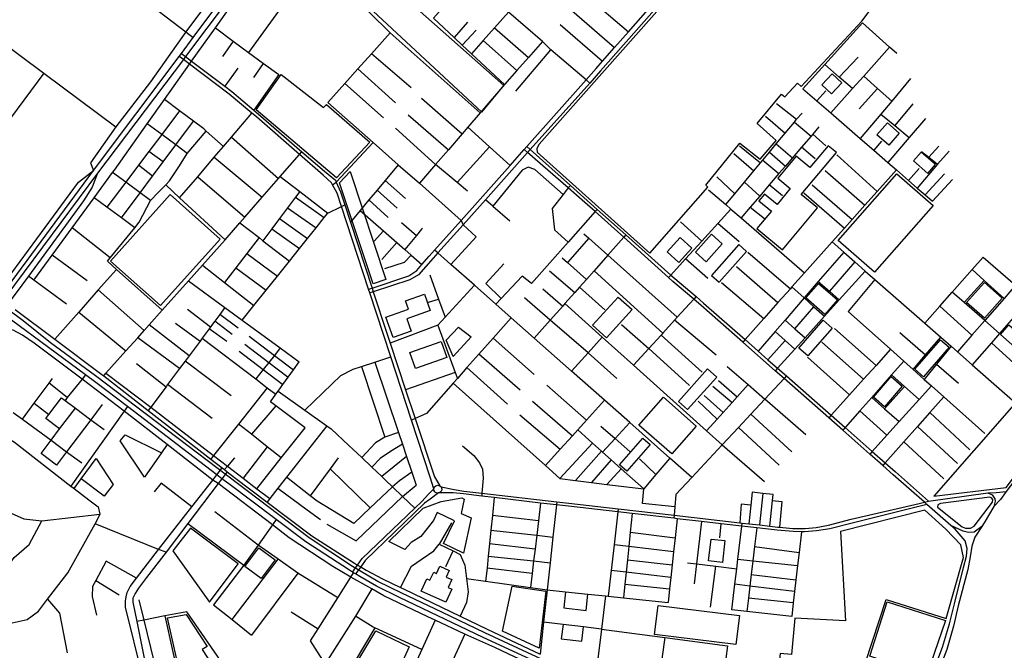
# Model space of a CAD drawing. Header units: millimetres. Extents: x 664923 to 767831, y 3118803 to 3207600.
# Tile 218 of 256: x 708230 to 710297, y 3176325 to 3177648. Entities that reach past the tile are written whole.
import ezdxf

# ---------------------------------------------------------------- set-up
doc = ezdxf.new("R2010")
doc.units = ezdxf.units.MM
for name, color, linetype in [('parks', 8, 'Continuous'), ('railways', 4, 'Continuous'), ('roads_2', 2, 'Continuous'), ('roads_3', 3, 'Continuous')]:
    doc.layers.add(name, color=color, linetype=linetype)

msp = doc.modelspace()

# ---------------------------------------------------------------- linework, layer by layer
at = {"layer": 'parks'}
for points in [[(709320.63, 3177387.25), (709315.86, 3177378), (709316.67, 3177369.85), (709552.82, 3177158.31), (709674.55, 3177296.84), (709670.52, 3177301.01), (709741.9, 3177389.26), (709784.56, 3177355.7), (709817.71, 3177394.55), (709777.96, 3177430.45), (709829.11, 3177491.53), (709836.1, 3177486.42), (709862.54, 3177514.69), (709870.23, 3177507.97), (709997.89, 3177644.96), (710032.44, 3177691.6), (709905.16, 3177915.61), (709730.48, 3177836.34), (709708.79, 3177823.23), (709693.29, 3177808.1), (709320.63, 3177387.25)], [(708855.64, 3177850.27), (708809.66, 3177849.89), (708786.8, 3177817.5), (708882.68, 3177749.68), (709200.15, 3177454.38), (709246.05, 3177509.85), (709009.83, 3177719.53), (708855.64, 3177850.27)], [(708779.08, 3177533.01), (708867.85, 3177463.74), (708873.93, 3177470.26), (708965.07, 3177390.84), (708895.29, 3177316.28), (708726.82, 3177458.76), (708779.08, 3177533.01)], [(709913.63, 3177511.41), (709935.17, 3177534.28), (709955.59, 3177515.25), (709934.05, 3177492.38), (709913.63, 3177511.41)], [(710051.38, 3177431.74), (710076.23, 3177409.93), (710054.03, 3177384.92), (710029.18, 3177406.73), (710051.38, 3177431.74)], [(709777.53, 3177210.05), (709831.01, 3177165.59), (709904.72, 3177253.33), (709870.62, 3177281.67), (709944.32, 3177369.43), (709927.03, 3177383.79), (709888.53, 3177337.94), (709859.81, 3177361.82), (709821.18, 3177315.81), (709847.58, 3177293.87), (709819.74, 3177260.72), (709793.72, 3177282.34), (709781.78, 3177268.14), (709808.01, 3177246.34), (709777.53, 3177210.05)], [(710105.87, 3177351.98), (710136.31, 3177325.65), (710152.42, 3177344.08), (710121.97, 3177370.41), (710105.87, 3177351.98)], [(708924.15, 3177329.76), (708999, 3177103.18), (708971.92, 3177094.25), (708901.35, 3177306.03), (708924.15, 3177329.76)], [(709948.16, 3177184.96), (710071.1, 3177324.7), (710147.26, 3177258.4), (710024.33, 3177118.65), (709948.16, 3177184.96)], [(708526.01, 3177048.57), (708420.98, 3177141.88), (708545.9, 3177281.03), (708650.93, 3177187.73), (708526.01, 3177048.57)], [(709588.96, 3177160.99), (709616.52, 3177191), (709641.18, 3177168.59), (709613.63, 3177138.58), (709588.96, 3177160.99)], [(709648.48, 3177160.22), (709682.27, 3177198.06), (709704.85, 3177178.1), (709671.06, 3177140.27), (709648.48, 3177160.22)], [(709682.31, 3177111.68), (709698.26, 3177097.63), (709755.66, 3177162.17), (709739.7, 3177176.22), (709682.31, 3177111.68)], [(709907.11, 3177094.99), (709946.66, 3177060.45), (709919.71, 3177029.9), (709880.15, 3177064.43), (709907.11, 3177094.99)], [(710217.63, 3177055.1), (710255.02, 3177097.05), (710292.26, 3177064.2), (710254.87, 3177022.25), (710217.63, 3177055.1)], [(708998.44, 3177023.89), (709046.5, 3177040.99), (709040.28, 3177058.27), (709079.8, 3177072.33), (709092.1, 3177038.13), (709042.67, 3177020.53), (709051.94, 3176994.77), (709013.79, 3176981.19), (708998.44, 3177023.89)], [(709486.47, 3177066.22), (709515.56, 3177039.93), (709461.7, 3176980.96), (709432.62, 3177007.23), (709486.47, 3177066.22)], [(709916.58, 3177017.81), (709935.66, 3177001.26), (709884.37, 3176942.75), (709865.31, 3176959.28), (709916.58, 3177017.81)], [(709151.1, 3177003.45), (709177.74, 3176983.13), (709139.86, 3176941.51), (709125.63, 3176975.59), (709151.1, 3177003.45)], [(710306.5, 3177007.85), (710385.92, 3176938.18), (710367.83, 3176917.76), (710288.41, 3176987.44), (710306.5, 3177007.85)], [(710108.95, 3176914.79), (710162.59, 3176976.86), (710180.95, 3176961.16), (710127.31, 3176899.09), (710108.95, 3176914.79)], [(709049.41, 3176950.17), (709115.19, 3176972.88), (709126.92, 3176939.25), (709061.14, 3176916.53), (709049.41, 3176950.17)], [(709673.84, 3176915.72), (709612.61, 3176847.31), (709631.96, 3176830.17), (709693.19, 3176898.57), (709673.84, 3176915.72)], [(710021.86, 3176855.99), (710059.05, 3176899.32), (710082.68, 3176879.26), (710045.49, 3176835.92), (710021.86, 3176855.99)], [(709581.2, 3176856.03), (709650.36, 3176795.75), (709599.08, 3176737.52), (709529.91, 3176797.82), (709581.2, 3176856.03)], [(710148.56, 3176648.83), (710300.41, 3176666.61), (710385.47, 3176779.31), (710316.66, 3176840.19), (710148.56, 3176648.83)], [(709489.25, 3176714.69), (709538.24, 3176770.63), (709553.71, 3176757.21), (709504.72, 3176701.28), (709489.25, 3176714.69)], [(709004.7, 3176553.46), (709077.13, 3176623.85), (709114.62, 3176637.63), (709158.03, 3176645.3), (709163.45, 3176642.06), (709157.06, 3176612.63), (709177.98, 3176603.45), (709161.69, 3176528.95), (709120, 3176549.31), (709142.83, 3176596.59), (709106.79, 3176614.16), (709098.81, 3176597.8), (709072.17, 3176564.01), (709052.07, 3176551.65), (709038.28, 3176536.74), (709004.7, 3176553.46)], [(710156.79, 3176625.82), (710208.24, 3176584.34), (710215.6, 3176581.71), (710225.94, 3176581.9), (710233.44, 3176585.55), (710272.13, 3176635.94), (710272.29, 3176640.95), (710270.22, 3176644.17), (710266.64, 3176646.37), (710162.71, 3176632.95), (710156.95, 3176630.84), (710156.79, 3176625.82)], [(709802.48, 3176118.16), (709932.55, 3176077.99), (710048.92, 3176431.64), (710174.63, 3176391.81), (710211.27, 3176520.16), (710205.17, 3176546.81), (710173.76, 3176579.43), (710130.16, 3176619.34), (709953.02, 3176574.88), (709963.12, 3176387.45), (709857.38, 3176393.07), (709850.04, 3176316.29), (709826.08, 3176318.41), (709802.48, 3176118.16)], [(708628.83, 3176426.01), (708688.89, 3176506.54), (708588.92, 3176581.89), (708552.06, 3176534.1), (708628.83, 3176426.01)], [(708703.18, 3176500.95), (708732.23, 3176540.37), (708766.38, 3176515.48), (708737.32, 3176476.05), (708703.18, 3176500.95)], [(709681.26, 3176558.8), (709710.39, 3176555.61), (709705.32, 3176509.88), (709676.19, 3176513.07), (709681.26, 3176558.8)], [(709072.75, 3176449.64), (709084.49, 3176475.28), (709091.4, 3176472.16), (709099.32, 3176489.48), (709105.4, 3176486.73), (709112.3, 3176501.83), (709131.94, 3176492.94), (709125.58, 3176479.04), (709137.11, 3176473.82), (709129.46, 3176457.09), (709137.21, 3176453.57), (709124.67, 3176426.14), (709072.75, 3176449.64)], [(709243.31, 3176365.77), (709264.12, 3176459.63), (709334.34, 3176449.69), (709320.77, 3176329.66), (709243.31, 3176365.77)], [(709570.34, 3176419.18), (709740.8, 3176398.62), (709733.38, 3176337.73), (709562.91, 3176358.29), (709570.34, 3176419.18)], [(710134.46, 3176273.62), (710014.65, 3176312.92), (710051.05, 3176427.19), (710173.5, 3176387.69), (710134.46, 3176273.62)], [(708570.28, 3176259.16), (708540.21, 3176393.69), (708579.74, 3176400.75), (708623.87, 3176333.42), (708613.54, 3176327.27), (708646.36, 3176276.69), (708570.28, 3176259.16)], [(708938.07, 3176300.06), (708977.5, 3176365.99), (709047.9, 3176332.81), (709017.01, 3176264.93), (708938.07, 3176300.06)]]:
    msp.add_lwpolyline(points, close=True, dxfattribs=at)
at = {"layer": 'railways'}
for points in [[(708237.72, 3177016.47), (707982.13, 3177205.69), (707743.69, 3177389.28), (707679.85, 3177438.45), (707592.39, 3177504.56), (706711.25, 3178170.75), (706624.22, 3178236.74), (706607.12, 3178249.71), (705943.01, 3178753.27), (705885.21, 3178799.63), (705811.05, 3178870.74), (705743.44, 3178949.5), (705715.13, 3178981.46), (705690.45, 3179003.91), (705645.74, 3179038.45), (705337.15, 3179267.6)], [(708389.37, 3176901.07), (708295.2, 3176970.42), (708237.72, 3177016.47)], [(710385.2, 3176261.38), (710290.82, 3176205.58), (710202.18, 3176152.14), (710150.64, 3176120.27), (710093.69, 3176093.11), (710056.77, 3176081.81), (710015.27, 3176072.81), (709984.94, 3176069.68), (709936.14, 3176067.79), (709902.2, 3176069.79), (709867.81, 3176075.36), (709819.12, 3176088.57), (709771.82, 3176104.38), (709718.81, 3176123.9), (709665.73, 3176147.12), (709592.23, 3176182.76), (709206.28, 3176362.24), (709116.28, 3176405.17), (709032.45, 3176445.15), (708982.2, 3176469.66), (708928.67, 3176501), (708838.17, 3176560.97), (708389.37, 3176901.07)]]:
    msp.add_lwpolyline(points, dxfattribs=at)
at = {"layer": 'roads_2'}
for points in [[(708194.75, 3177074), (708385.24, 3177332.06), (708565.37, 3177571.08), (708569.73, 3177576.96), (708594.64, 3177610.49), (708704.84, 3177758.88), (708756.86, 3177832.6), (708809.25, 3177922.64), (708811.75, 3177927.74), (708855.85, 3178017.51), (708870.61, 3178047.56), (708906.78, 3178157.56), (708908.86, 3178163.87), (708923.32, 3178218.18), (708944.73, 3178298.52), (708969.22, 3178432.97), (708987.19, 3178531.7), (708994.83, 3178573.65), (709007.18, 3178644.27), (709009.32, 3178656.47), (709011.75, 3178670.37), (709014.01, 3178683.32), (709020.13, 3178718.31), (709062.56, 3178974.81)], [(709047.68, 3178812.51), (709031.43, 3178717.66), (709027.28, 3178693.35), (709025.19, 3178681.18), (709022.97, 3178668.24), (709005.87, 3178568.41), (708958.41, 3178298.09), (708924.61, 3178162.12), (708921.68, 3178153.88), (708882.96, 3178045.05), (708867.51, 3178008.18), (708821.2, 3177916.53), (708764.52, 3177824.57), (708714.52, 3177752.93), (708578.39, 3177570.47), (708573.98, 3177564.57), (708393.3, 3177325.79), (708201.51, 3177067.39)], [(709871.32, 3177907.19), (709840.48, 3177892), (709724.45, 3177838.91), (709708.17, 3177830.44), (709689.41, 3177814.08), (709671.71, 3177793.44), (709654.96, 3177773.9), (709556.81, 3177662.5), (709449.59, 3177540.81), (709426.57, 3177515.06), (709301.97, 3177375.78), (709296.36, 3177369.49), (709207.74, 3177270.44), (709160.91, 3177218.08), (709107.93, 3177158.86), (709098.13, 3177147.91), (709067.32, 3177112.68), (709049.42, 3177102.1), (708972.32, 3177077.51), (708964.88, 3177075.14)], [(708962.41, 3177082.66), (708969.82, 3177085.12), (709047.16, 3177110.85), (709064, 3177122.03), (709074.54, 3177134.33), (709089.44, 3177151.72), (709101.14, 3177164.86), (709156.88, 3177226.57), (709259.4, 3177342.4), (709289.03, 3177375.88), (709294.72, 3177382.28), (709418.91, 3177521.76), (709440.27, 3177545.75), (709453.49, 3177560.77), (709478.78, 3177589.52), (709507.93, 3177622.65), (709549.06, 3177669.39)], [(708569.73, 3177576.96), (708578.39, 3177570.47), (708591.25, 3177560.82), (708660.81, 3177508.68), (708675.43, 3177497.71), (708721.44, 3177458.32), (708731.61, 3177449.6), (708822.6, 3177371.2), (708869.98, 3177330.36), (708892.77, 3177311.32), (708894.53, 3177307.33), (708903.45, 3177287.2), (708912.55, 3177259.5), (708924.39, 3177223.46), (708969.82, 3177085.12), (708972.32, 3177077.51), (709000.99, 3176990.2), (709007.89, 3176969.35), (709040.23, 3176871.64), (709060.2, 3176811.34), (709100.59, 3176689.31), (709111.98, 3176670.39)], [(709099.66, 3176664.26), (709091.94, 3176688.36), (709052.65, 3176807.91), (709008.92, 3176940.95), (708993.55, 3176987.72), (708964.88, 3177075.14), (708962.41, 3177082.66), (708905.53, 3177256.1), (708896.41, 3177283.93), (708886.61, 3177301.98), (708884.6, 3177305.68), (708867.04, 3177322.25), (708817.52, 3177365.38), (708727.08, 3177444.14), (708717.65, 3177452.03), (708669.93, 3177492.03), (708586.93, 3177554.78), (708573.98, 3177564.57), (708565.37, 3177571.08)], [(710091.49, 3176132.89), (710167.13, 3176331.87), (710181.61, 3176380.75), (710192.28, 3176422.9), (710211.4, 3176498.92), (710217.67, 3176522.55), (710218.56, 3176539.04), (710214.33, 3176555.04), (710193.79, 3176579.37), (710184.63, 3176587.39), (710134.05, 3176631.01), (710129.41, 3176635.82), (710063.65, 3176693.47), (710041.55, 3176712.95), (710014.56, 3176736.76), (709957.69, 3176786.88), (709928.42, 3176812.69), (709834.49, 3176895.51), (709815.94, 3176911.87), (709747.81, 3176971.93), (709660.72, 3177048.72), (709645.03, 3177061.97), (709601.37, 3177098.88), (709591.96, 3177107.34), (709498.17, 3177191.54), (709438.13, 3177245.43), (709416.68, 3177264.69), (709381.72, 3177295.14), (709296.36, 3177369.49), (709289.03, 3177375.88)], [(709294.72, 3177382.28), (709301.97, 3177375.78), (709385.99, 3177300.53), (709421.23, 3177268.97), (709442.33, 3177250.16), (709502.56, 3177196.46), (709596.71, 3177112.52), (709605.06, 3177105.08), (709649.7, 3177067.1), (709665.44, 3177053.71), (709752.52, 3176977.19), (709780.44, 3176952.65), (709800.7, 3176934.85), (709820.77, 3176917.21), (709839.44, 3176900.81), (709933.4, 3176818.23), (709962.66, 3176792.53), (710019.67, 3176742.43), (710046.66, 3176718.71), (710068.65, 3176699.38), (710137.91, 3176637.87)], [(707928.92, 3176833.64), (707966.84, 3176874.09), (708050.24, 3176931.37), (708100.78, 3176971.88), (708130.31, 3177006.59), (708137.81, 3177016.67), (708155.63, 3177040.65), (708166.1, 3177054.27), (708179.36, 3177071.52), (708196.3, 3177093.57), (708353.49, 3177306.95), (708385.24, 3177332.06)], [(708393.3, 3177325.79), (708382.18, 3177296.74), (708364.58, 3177267.81), (708248.97, 3177110.09), (708220.5, 3177072.04), (708205.48, 3177051.95), (708192.22, 3177034.22), (708180.74, 3177018.89), (708170.65, 3177006.72), (708151.61, 3176983.75), (708120.56, 3176949.79), (708067.73, 3176904.3), (708009.12, 3176864.37), (707986.13, 3176848.71), (707932.97, 3176822.62)], [(708626.41, 3175187.4), (708625.75, 3175217.02), (708626.95, 3175313.49), (708628.49, 3175437.08), (708630.48, 3175597.45), (708629.47, 3175620.59), (708628.05, 3175640.97), (708623.29, 3175664.58), (708577.55, 3175857.55), (708575.06, 3175867.68), (708523.97, 3176113.24), (708490.4, 3176261.57), (708488.18, 3176271.5), (708452.65, 3176415.95), (708452.24, 3176428.34), (708453.74, 3176437.65), (708456.24, 3176446.86), (708462.38, 3176458.87), (708475.75, 3176476.45), (708521.83, 3176537.05), (708591.35, 3176625.96), (708635.47, 3176682.39), (708643.9, 3176693.17), (708655.05, 3176708.1)], [(708665.49, 3176699.99), (708654.42, 3176685.34), (708646.91, 3176675.4), (708583.39, 3176591.34), (708537.77, 3176530.97), (708496.41, 3176477.94), (708479.78, 3176456), (708472.42, 3176444.26), (708467.87, 3176434.76), (708467.69, 3176426.61), (708475.94, 3176386.01), (708500.89, 3176263.16), (708533.81, 3176115.46), (708586.64, 3175869.52), (708588.78, 3175860.03), (708632.11, 3175668.01), (708638.65, 3175645.35), (708640.07, 3175639.12), (708642.69, 3175627.57), (708643.91, 3175603.68), (708641.59, 3175482.09)], [(708928.92, 3176489.15), (708939.35, 3176504.22), (708948.82, 3176517.89), (709059.31, 3176623.72), (709074.05, 3176637.83), (709088.32, 3176653.21), (709099.66, 3176664.26)], [(709103.57, 3176670.34), (709107.16, 3176671.49), (709111.98, 3176670.39), (709114.63, 3176667.94), (709116.03, 3176663.51), (709115.31, 3176659.59), (709112.78, 3176656.85), (709109.5, 3176655.41), (709106.39, 3176655.31), (709103.33, 3176656.48), (709101.58, 3176658.05), (709099.81, 3176660.95), (709099.66, 3176664.26), (709100.93, 3176668.02), (709103.57, 3176670.34)], [(709114.63, 3176667.94), (709142.13, 3176662.71), (709162.12, 3176659.06), (709200.43, 3176654.72), (709357.63, 3176636.97), (709382.52, 3176634.16), (709486.67, 3176622.21), (709603.91, 3176608.76), (709741.48, 3176593), (709746.79, 3176592.39), (709760.78, 3176590.76), (709783.11, 3176588.21), (709804.64, 3176585.74), (709821.65, 3176583.79), (709824.99, 3176583.45), (709852.86, 3176580.66), (709878.71, 3176581.13), (709901.69, 3176583.11), (709928.09, 3176587.66), (709975.17, 3176600.11), (710118.23, 3176633.13), (710129.41, 3176635.82), (710137.91, 3176637.87), (710262.28, 3176655.45), (710279.61, 3176656.47), (710300.45, 3176658.53)], [(709109.5, 3176655.41), (709091.54, 3176642.23), (709079.93, 3176633.67), (708955.71, 3176513.75), (708946.01, 3176500.39), (708935.15, 3176485.43)], [(710134.05, 3176631.01), (709977.2, 3176592), (709930.43, 3176580.49), (709902.76, 3176576.23), (709877.58, 3176573.89), (709871.07, 3176574.03), (709853.3, 3176574.39), (709820.13, 3176577.56), (709777.52, 3176582.41), (709746.01, 3176585.99), (709702.25, 3176590.96), (709661.14, 3176595.63), (709610.41, 3176601.39), (709603.37, 3176602.2), (709515.79, 3176612.15), (709485.89, 3176615.55), (709381.88, 3176627.37), (709356.91, 3176630.34), (709323.61, 3176634.3), (709226.29, 3176645.85), (709199.96, 3176648.98), (709161.72, 3176653.53), (709139.74, 3176655.39), (709109.5, 3176655.41)], [(710300.45, 3176658.53), (710288.43, 3176641.85), (710274.85, 3176626.84), (710254.63, 3176593.01), (710249.59, 3176585.38), (710234.69, 3176562.85), (710228.33, 3176543.53), (710225.19, 3176521.12), (710220.15, 3176494.75), (710199.85, 3176418.32), (710190.37, 3176375.81), (710176.28, 3176326.93), (710100.2, 3176130.69), (710054.3, 3176012.57), (710049.81, 3176001)], [(710262.28, 3176655.45), (710271.05, 3176651.22), (710276.9, 3176643.41), (710277.25, 3176637.88), (710274.85, 3176626.84)], [(710249.59, 3176585.38), (710233.68, 3176573.12), (710221.58, 3176572.41), (710210.44, 3176574.97), (710184.63, 3176587.39)]]:
    msp.add_lwpolyline(points, dxfattribs=at)
at = {"layer": 'roads_3'}
for points in [[(708591.25, 3177560.82), (708641.19, 3177630.67), (708673.75, 3177676.2), (708740.59, 3177767.17), (708767.2, 3177803.39), (708801.1, 3177858.04), (708811.96, 3177875.55), (708862.28, 3177964.75), (708878.55, 3177998.91), (708894.55, 3178032.53), (708924.57, 3178114.72), (708934.78, 3178150.66), (708962.31, 3178247.73), (708990.01, 3178380.97), (709002.09, 3178454.9), (709034.29, 3178652.01), (709056.38, 3178787.25), (709047.68, 3178812.51)], [(708994.13, 3178673.73), (708972.31, 3178540.82), (708953.8, 3178437.76), (708913.29, 3178222.33), (708868.33, 3178082.06), (708845.75, 3178025.13), (708796.62, 3177939.03), (708770.62, 3177890.93), (708707.34, 3177794.35), (708578.77, 3177622.62), (708504.65, 3177517.91), (708432.27, 3177423.21), (708378.76, 3177348.06), (708385.24, 3177332.06)], [(707696.22, 3178296.56), (707785.37, 3178228.64), (707853.92, 3178176.42), (707965.87, 3178091.21), (707973.62, 3178085.52), (708092.81, 3177994.13), (708135.61, 3177961.41), (708172.19, 3177933.45), (708201.92, 3177910.73), (708230.63, 3177888.77), (708242.95, 3177879.34), (708296.96, 3177838.07), (708327.85, 3177814.45), (708358.31, 3177791.16), (708394.6, 3177763.42), (708429.49, 3177736.75), (708458.85, 3177714.3), (708488.52, 3177691.62), (708522.96, 3177665.29), (708578.77, 3177622.62), (708594.64, 3177610.49)], [(709426.57, 3177515.06), (709418.91, 3177521.76), (709345.07, 3177584.91), (709327.64, 3177602.13), (709256.33, 3177663.93), (709208.27, 3177705.95), (709180.2, 3177730.49), (709173.77, 3177736.21), (709078.63, 3177820.86), (709045.23, 3177850.58), (709042.12, 3177853.35), (709014.17, 3177878.23), (708982.37, 3177906.52), (708952.48, 3177933.12), (708925.85, 3177956.81), (708878.55, 3177998.91), (708867.51, 3178008.18)], [(709197.01, 3177452.97), (709007.83, 3177620.3), (708879.31, 3177747.71), (708858.74, 3177762.72), (708833.35, 3177781.25)], [(708768, 3177748.57), (708741.35, 3177707.49), (708749.64, 3177701.6), (708782.42, 3177678.29), (708710.53, 3177578.86)], [(709173.77, 3177736.21), (709098.54, 3177651.34), (709141.87, 3177610.92), (709159.27, 3177594.68), (709178.51, 3177576.73), (709248.11, 3177512.2)], [(709419.47, 3177699.03), (709507.93, 3177622.65)], [(708089.98, 3177677.62), (708280.83, 3177535.77), (708432.27, 3177423.21)], [(709256.33, 3177663.93), (709226.9, 3177630.96), (709203.3, 3177604.51), (709178.51, 3177576.73)], [(709388.96, 3177667.03), (709478.78, 3177589.52)], [(709170.11, 3177642.75), (709141.87, 3177610.92)], [(709364.69, 3177637.85), (709453.49, 3177560.77)], [(710070.95, 3177577.06), (710055.95, 3177590.42), (709998.94, 3177641.15), (709919.93, 3177553.84), (709874.08, 3177503.18)], [(708641.19, 3177630.67), (708678.61, 3177602.71), (708710.53, 3177578.86), (708742.05, 3177556.02), (708774.13, 3177532.8), (708721.44, 3177458.32)], [(709007.83, 3177620.3), (708968.42, 3177576.36), (708940.02, 3177544.68), (708912.76, 3177514.27), (708877.26, 3177474.67), (708972.28, 3177390.37), (709024.7, 3177343.85), (709069.24, 3177304.86), (709156.88, 3177226.57)], [(709188.49, 3177626.19), (709159.27, 3177594.68)], [(709226.9, 3177630.96), (709297.97, 3177568.57)], [(708678.61, 3177602.71), (708656.13, 3177571.03)], [(709327.64, 3177602.13), (709297.97, 3177568.57), (709273.82, 3177541.26), (709248.11, 3177512.2), (709197.01, 3177452.97), (709171.05, 3177422.88), (709158.61, 3177408.47), (709129.93, 3177375.22), (709103.24, 3177344.27), (709069.24, 3177304.86)], [(709203.3, 3177604.51), (709273.82, 3177541.26)], [(709052.13, 3177505.37), (708968.42, 3177576.36)], [(709271.25, 3177497.83), (709345.07, 3177584.91)], [(710055.95, 3177590.42), (710001.56, 3177529.71), (709978.15, 3177503.59), (709932.42, 3177452.56)], [(708260.32, 3177101.67), (708298.66, 3177154.11), (708340.71, 3177211.66), (708386.72, 3177274.6), (708425.27, 3177327.35), (708429.13, 3177332.62), (708498.21, 3177429.88), (708534.14, 3177480.47), (708586.93, 3177554.78), (708591.25, 3177560.82)], [(708721.9, 3177527.09), (708742.05, 3177556.02)], [(709978.15, 3177503.59), (709950.45, 3177527.5), (709919.93, 3177553.84)], [(709989.96, 3177569.48), (709950.45, 3177527.5)], [(708280.83, 3177535.77), (708224.82, 3177460.52), (708120.37, 3177320.22), (708023.11, 3177189.59)], [(708687.98, 3177546.44), (708660.81, 3177508.68)], [(709019.2, 3177473.88), (708940.02, 3177544.68)], [(708993.96, 3177442.19), (708912.76, 3177514.27)], [(710100.14, 3177524.46), (710060.37, 3177477.32), (710037.49, 3177450.19), (709994.24, 3177398.92)], [(710001.56, 3177529.71), (710030.4, 3177504.02), (710060.37, 3177477.32)], [(709874.08, 3177503.18), (709903.15, 3177477.95), (709932.42, 3177452.56), (709994.24, 3177398.92), (710022.74, 3177374.19), (710052.24, 3177348.59), (710070.37, 3177332.85), (710095.75, 3177310.84), (710114.05, 3177294.96), (710130.87, 3177280.36), (710146.21, 3177267.06), (710188.17, 3177312.91)], [(709921.91, 3177498.72), (709903.15, 3177477.95)], [(710030.4, 3177504.02), (709992.43, 3177461.22)], [(708658.21, 3177382.39), (708622.03, 3177414.33), (708616.46, 3177419.26), (708595.23, 3177435.03), (708565.65, 3177457.03), (708534.14, 3177480.47)], [(709073.46, 3177483.54), (709158.61, 3177408.47)], [(709818.35, 3177472.23), (709860.86, 3177439.03)], [(710104.69, 3177471.42), (710067.08, 3177425.79)], [(708565.65, 3177457.03), (708528.31, 3177407.46), (708501.27, 3177371.56), (708479.43, 3177342.57), (708452.78, 3177307.19), (708413.35, 3177254.85)], [(708566.02, 3177274.53), (708603.9, 3177318.76), (708638.6, 3177359.41), (708658.21, 3177382.39), (708674.93, 3177401.97), (708717.65, 3177452.03)], [(709712.23, 3177260.07), (709731.36, 3177283.11), (709751.32, 3177307.13), (709771.04, 3177330.89), (709784.91, 3177347.6), (709789.98, 3177353.68), (709803.89, 3177370.44), (709818.13, 3177387.58), (709836.52, 3177409.73), (709856.18, 3177433.4), (709860.86, 3177439.03), (709872.27, 3177451.95)], [(710037.49, 3177450.19), (710067.08, 3177425.79), (710097.22, 3177400.93)], [(708443.67, 3177232.37), (708483.04, 3177285.02), (708509.22, 3177320.01), (708531.43, 3177349.71), (708558.05, 3177385.32), (708595.23, 3177435.03)], [(708581.7, 3177367.7), (708558.05, 3177385.32), (708528.31, 3177407.46), (708498.21, 3177429.88)], [(709045.48, 3177448.67), (709129.93, 3177375.22)], [(709795.81, 3177446), (709836.52, 3177409.73)], [(709856.18, 3177433.4), (709891.19, 3177403.79)], [(710131.43, 3177440.75), (710097.22, 3177400.93), (710052.24, 3177348.59)], [(708529.68, 3177038.78), (708433.3, 3177124.38), (708414.32, 3177141.24), (708420.56, 3177148.88), (708471.74, 3177211.55), (708481.32, 3177223.29), (708505.14, 3177268.81), (708521.1, 3177285.27), (708536.71, 3177301.69), (708544.79, 3177310.19), (708565.9, 3177341.45), (708581.7, 3177367.7), (708622.03, 3177414.33)], [(709018.76, 3177420.77), (709103.24, 3177344.27)], [(709171.05, 3177422.88), (709216.31, 3177381.41), (709259.4, 3177342.4)], [(709907.63, 3177423.17), (709894.79, 3177408), (709891.19, 3177403.79), (709871.32, 3177380.62), (709851.88, 3177357.94), (709837.36, 3177341.01), (709823.77, 3177325.16), (709803.43, 3177301.44), (709783.5, 3177278.19), (709763.69, 3177255.08), (709744.2, 3177232.35)], [(708674.93, 3177401.97), (708773.75, 3177315.1)], [(708886.61, 3177301.98), (708894.53, 3177307.33), (708972.28, 3177390.37)], [(709818.13, 3177387.58), (709851.88, 3177357.94)], [(709922.48, 3177383.22), (709894.79, 3177408)], [(710039.18, 3177392.94), (710022.74, 3177374.19)], [(708406.74, 3176901.23), (708411.43, 3176906.47), (708453.23, 3176953.25), (708478.02, 3176980.97), (708491.32, 3176995.84), (708502.35, 3177008.18), (708529.68, 3177038.78), (708584.51, 3177100.11), (708613.94, 3177133.03), (708661.43, 3177186.16), (708692.6, 3177221.95), (708703, 3177233.89), (708739.33, 3177275.59), (708773.75, 3177315.1), (708777.09, 3177318.95), (708817.52, 3177365.38), (708822.6, 3177371.2)], [(708531.43, 3177349.71), (708501.27, 3177371.56)], [(709216.31, 3177381.41), (709148.18, 3177306.32)], [(709728.88, 3177367.31), (709771.04, 3177330.89)], [(709740.74, 3177383.54), (709784.91, 3177347.6)], [(709803.89, 3177370.44), (709837.36, 3177341.01)], [(709899.64, 3177356), (709871.32, 3177380.62)], [(710180.86, 3177372.28), (710156.38, 3177344.7), (710114.05, 3177294.96)], [(710123.03, 3177371.89), (710138.4, 3177359.36), (710156.38, 3177344.7)], [(710158.98, 3177382.68), (710138.4, 3177359.36)], [(708638.6, 3177359.41), (708739.33, 3177275.59)], [(709789.98, 3177353.68), (709823.77, 3177325.16)], [(709945.4, 3177364.67), (710030.14, 3177287.84)], [(708505.14, 3177268.81), (708483.04, 3177285.02), (708452.78, 3177307.19), (708425.27, 3177327.35)], [(708509.22, 3177320.01), (708479.43, 3177342.57)], [(709024.7, 3177343.85), (708997.08, 3177310.69), (708980.46, 3177290.75), (708963.05, 3177269.86), (708944.88, 3177248.06), (708924.39, 3177223.46)], [(709170.13, 3177288.12), (709148.18, 3177306.32), (709103.24, 3177344.27)], [(709370.96, 3177281.57), (709311.57, 3177333.99), (709297.24, 3177338.46), (709285.08, 3177332.33), (709223.49, 3177257.2), (709207.74, 3177270.44)], [(710070.37, 3177332.85), (710030.14, 3177287.84), (710004.13, 3177258.73), (709977.4, 3177228.81), (709961.4, 3177210.92), (709935.42, 3177181.85), (709877.38, 3177116.9), (709851.04, 3177087.43), (709847.82, 3177083.83), (709821.75, 3177054.66), (709792.12, 3177021.49), (709752.52, 3176977.19), (709747.81, 3176971.93)], [(709920.54, 3177331.52), (710004.13, 3177258.73)], [(710118.09, 3177335.84), (710095.75, 3177310.84)], [(708603.9, 3177318.76), (708703, 3177233.89)], [(708777.09, 3177318.95), (708818.02, 3177287.39), (708876.69, 3177242.16)], [(709040.3, 3177273.01), (708997.08, 3177310.69)], [(709693.27, 3177318.61), (709731.36, 3177283.11)], [(709783.5, 3177278.19), (709751.32, 3177307.13)], [(710171.2, 3177324.7), (710130.87, 3177280.36)], [(708536.71, 3177301.69), (708566.02, 3177274.53), (708661.43, 3177186.16)], [(708818.02, 3177287.39), (708809.41, 3177275.91), (708792.55, 3177253.41), (708775.92, 3177231.23), (708759.34, 3177209.09), (708740.94, 3177184.53)], [(709022.79, 3177252.97), (708980.46, 3177290.75)], [(709385.99, 3177300.53), (709381.72, 3177295.14), (709370.96, 3177281.57), (709347.48, 3177251.94), (709352.62, 3177207.54), (709381.16, 3177181.35)], [(709676.11, 3177291.37), (709712.23, 3177260.07), (709723.01, 3177250.72), (709744.2, 3177232.35), (709877.38, 3177116.9)], [(709831.36, 3177278.59), (709803.43, 3177301.44)], [(709875.78, 3177284.95), (709961.4, 3177210.92)], [(709893.14, 3177301.61), (709977.4, 3177228.81)], [(708471.74, 3177211.55), (708443.67, 3177232.37), (708413.35, 3177254.85), (708386.72, 3177274.6)], [(708809.41, 3177275.91), (708869.41, 3177233.05)], [(709003.89, 3177232.92), (708963.05, 3177269.86)], [(708697.4, 3177017.71), (708721.91, 3177048.4), (708747.46, 3177080.38), (708771.44, 3177110.4), (708796.37, 3177141.61), (708817.56, 3177168.14), (708834.58, 3177189.44), (708852.33, 3177211.68), (708869.41, 3177233.05), (708876.69, 3177242.16), (708905.53, 3177256.1), (708912.55, 3177259.5)], [(708792.55, 3177253.41), (708852.33, 3177211.68)], [(708944.88, 3177248.06), (708993.84, 3177205.11), (709021.68, 3177180.69), (709038.64, 3177165.82), (709052.09, 3177154.02), (709074.54, 3177134.33)], [(709223.49, 3177257.2), (709258.89, 3177225.94)], [(709442.33, 3177250.16), (709438.13, 3177245.43), (709381.16, 3177181.35), (709304.24, 3177094.85), (709284.98, 3177110.12), (709240.94, 3177063.27), (709229.68, 3177051.28)], [(709723.01, 3177250.72), (709695.69, 3177220.82), (709661.79, 3177183.73), (709627.82, 3177146.57), (709596.71, 3177112.52), (709591.96, 3177107.34)], [(709763.69, 3177255.08), (709793.43, 3177231.15)], [(708775.92, 3177231.23), (708834.58, 3177189.44)], [(709031.72, 3177222.59), (709063.16, 3177195.65)], [(709156.88, 3177226.57), (709160.91, 3177218.08), (709188.32, 3177192.54), (709135.12, 3177134.83)], [(709617.08, 3177224.39), (709661.79, 3177183.73)], [(708420.56, 3177148.88), (708340.71, 3177211.66)], [(708692.6, 3177221.95), (708732.63, 3177190.95), (708740.94, 3177184.53), (708796.37, 3177141.61)], [(708759.34, 3177209.09), (708817.56, 3177168.14)], [(708974.07, 3177183.52), (708993.84, 3177205.11)], [(709075.44, 3177210.67), (709073.83, 3177208.62), (709063.16, 3177195.65), (709038.64, 3177165.82)], [(709740.1, 3177181.81), (709695.69, 3177220.82)], [(708732.63, 3177190.95), (708707.19, 3177157.81), (708684.11, 3177127.75), (708660.27, 3177096.71)], [(709502.56, 3177196.46), (709498.17, 3177191.54), (709464.68, 3177153.87), (709435.67, 3177121.23), (709419.54, 3177103.09), (709405.34, 3177087.12), (709395.09, 3177075.58), (709374.62, 3177052.55), (709369.86, 3177047.21), (709343.75, 3177017.83), (709310.21, 3176980.11)], [(709424.49, 3177189.65), (709380.05, 3177138.58)], [(709414.34, 3177198.99), (709424.49, 3177189.65), (709464.68, 3177153.87), (709610.5, 3177024.09)], [(709935.42, 3177181.85), (709959.66, 3177160.6), (709983.28, 3177139.89), (710005.01, 3177120.85), (710025.24, 3177103.12), (710130.15, 3177011.18), (710163.22, 3176982.19), (710185.05, 3176963.06), (710198.21, 3176951.52), (710229.09, 3176924.45), (710393.71, 3176780.17), (710300.45, 3176658.53)], [(708990.39, 3177145.21), (709021.68, 3177180.69)], [(709640.79, 3176688.03), (709595.08, 3176728.41), (709510.85, 3176802.84), (709457.56, 3176849.92), (709388.64, 3176910.82), (709310.21, 3176980.11), (709261.8, 3177022.9), (709229.68, 3177051.28), (709184.58, 3177091.12), (709135.12, 3177134.83), (709107.93, 3177158.86), (709101.14, 3177164.86)], [(709758.48, 3177160.23), (709847.82, 3177083.83)], [(709959.66, 3177160.6), (709906.26, 3177098.64), (709876.74, 3177064.37), (709836.56, 3177017.76), (709815.94, 3176993.83), (709780.44, 3176952.65)], [(708372.19, 3177100.3), (708298.66, 3177154.11)], [(708707.19, 3177157.81), (708771.44, 3177110.4)], [(708996.32, 3177125.88), (709038.23, 3177139.68), (709052.09, 3177154.02)], [(709369.09, 3177148.43), (709380.05, 3177138.58), (709419.54, 3177103.09)], [(709674.44, 3177105.43), (709627.82, 3177146.57)], [(709983.28, 3177139.89), (709929.74, 3177078.35)], [(710130.15, 3177011.18), (710161.44, 3177046.85), (710187.63, 3177076.7), (710229.08, 3177123.95), (710252.09, 3177150.19), (710320.42, 3177090.87), (710351.45, 3177063.93), (710330.7, 3177040.25), (710306.15, 3177012.33), (710286.63, 3176990.05), (710269.5, 3176970.51), (710229.09, 3176924.45)], [(708433.3, 3177124.38), (708395.22, 3177081.08), (708354.54, 3177034.8), (708304.42, 3176977.82)], [(708613.94, 3177133.03), (708660.27, 3177096.71), (708721.91, 3177048.4)], [(708684.11, 3177127.75), (708747.46, 3177080.38)], [(709246.34, 3177135.62), (709208.93, 3177094.65)], [(709342.27, 3177121.48), (709395.09, 3177075.58)], [(709435.67, 3177121.23), (709579.77, 3176990.38)], [(709734.37, 3177130.38), (709821.75, 3177054.66)], [(710005.01, 3177120.85), (709950.41, 3177060.5), (709919.33, 3177026.14), (709878.47, 3176980.99), (709856.9, 3176957.14), (709820.77, 3176917.21), (709815.94, 3176911.87)], [(710296.41, 3177063.49), (710254.63, 3177101.01), (710229.08, 3177123.95)], [(708328.34, 3177051.19), (708260.32, 3177101.67), (708248.97, 3177110.09)], [(708584.51, 3177100.11), (708661.08, 3177044.21), (708697.4, 3177017.71), (708777.06, 3176959.57), (708817.14, 3176930.32)], [(709091.03, 3177113.17), (709109.62, 3177061.88), (709123.26, 3177024.26)], [(709906.26, 3177098.64), (709929.74, 3177078.35), (709950.41, 3177060.5)], [(710025.24, 3177103.12), (709969.14, 3177036.16), (710057.8, 3176956.9), (710085.5, 3176932.15), (710105.32, 3176914.43), (710128.51, 3176893.71), (710143.63, 3176880.19), (710169.51, 3176857.06), (710255.56, 3176780.14)], [(710254.63, 3177101.01), (710212.77, 3177054.69)], [(708395.22, 3177081.08), (708491.32, 3176995.84)], [(709184.58, 3177091.12), (709123.26, 3177024.26), (709107.57, 3177007.16), (709007.89, 3176969.35)], [(709208.93, 3177094.65), (709240.94, 3177063.27)], [(709328.01, 3177083.43), (709369.86, 3177047.21)], [(709458.3, 3177039.35), (709405.34, 3177087.12)], [(709703.34, 3177097.12), (709792.12, 3177021.49)], [(709851.04, 3177087.43), (709876.74, 3177064.37), (709897.32, 3177045.9), (709919.33, 3177026.14)], [(710320.42, 3177090.87), (710296.41, 3177063.49), (710255.73, 3177017.09), (710228.67, 3176986.25), (710198.21, 3176951.52)], [(709088.5, 3177055.24), (709109.62, 3177061.88)], [(709483.63, 3176895.46), (709423.18, 3176949.25), (709343.75, 3177017.83), (709289.59, 3177064.59)], [(709649.7, 3177067.1), (709645.03, 3177061.97), (709610.5, 3177024.09), (709604.67, 3177017.7), (709579.77, 3176990.38), (709576.25, 3176986.51), (709550.64, 3176958.42), (709518.62, 3176923.29)], [(710286.63, 3176990.05), (710255.73, 3177017.09), (710212.77, 3177054.69), (710187.63, 3177076.7)], [(708221.16, 3177040.2), (708304.42, 3176977.82), (708402.89, 3176904.04), (708406.74, 3176901.23), (708500.31, 3176828.45), (708631.32, 3176726.56), (708655.05, 3176708.1), (708659.97, 3176704.28), (708665.49, 3176699.99), (708681.16, 3176687.79), (708749.6, 3176636.25), (708843.31, 3176565.66), (708932.85, 3176507.96), (708939.35, 3176504.22), (708946.01, 3176500.39), (708957.7, 3176493.66), (708992.09, 3176475.14), (709029.73, 3176456.86), (709036.94, 3176453.36), (709154.74, 3176397.06), (709211.53, 3176369.92), (709322.59, 3176317.48)], [(708661.08, 3177044.21), (708650.47, 3177029.96), (708640, 3177015.9), (708631.13, 3177004), (708628.04, 3176999.84), (708613.15, 3176979.87), (708608.78, 3176974), (708585.72, 3176943.06), (708577.46, 3176931.97), (708565.94, 3176916.52), (708540.82, 3176882.82), (708537.43, 3176878.26), (708505.25, 3176835.08), (708500.31, 3176828.45)], [(708582.65, 3177040.79), (708631.13, 3177004)], [(709374.62, 3177052.55), (709452.87, 3176982.3), (709518.62, 3176923.29), (709671.97, 3176785.64), (709704.59, 3176756.37), (709793.75, 3176679.47)], [(709856.92, 3176999.9), (709897.32, 3177045.9)], [(710161.44, 3177046.85), (710228.67, 3176986.25)], [(709562.64, 3176186.29), (709202.98, 3176352.34), (709027.28, 3176435.84), (708979.15, 3176460.08), (708944.51, 3176479.84), (708935.15, 3176485.43), (708931.22, 3176487.94), (708928.92, 3176489.15), (708922.2, 3176493.16), (708831.07, 3176552.79), (708768.79, 3176599.55), (708669.09, 3176674.41), (708654.42, 3176685.34), (708643.9, 3176693.17), (708456.57, 3176836.51), (708390.35, 3176887.18), (708368.55, 3176903.29), (708213.33, 3177018.01)], [(708354.54, 3177034.8), (708453.23, 3176953.25)], [(708676.28, 3176987.6), (708640, 3177015.9)], [(708689.05, 3177001.16), (708650.47, 3177029.96)], [(709261.8, 3177022.9), (709223.73, 3176979.92), (709194.12, 3176946.49), (709169.06, 3176918.19), (709148.97, 3176895.52), (709140.18, 3176885.6), (709083.89, 3176822.05), (709060.2, 3176811.34), (709052.65, 3176807.91)], [(709691.82, 3176944.56), (709604.67, 3177017.7)], [(709836.56, 3177017.76), (709856.92, 3176999.9), (709878.47, 3176980.99)], [(708646.91, 3176675.4), (708635.47, 3176682.39), (708539.75, 3176756.8), (708449.67, 3176826.83), (708361.29, 3176894.2), (708260.41, 3176969.49), (708236.31, 3176986.37), (708216.98, 3176996.6), (708199.49, 3177001.68), (708188.09, 3177001.1), (708176.85, 3176991.46), (708123.16, 3176927.44)], [(708585.72, 3176943.06), (708502.35, 3177008.18)], [(708557.06, 3177011.42), (708608.78, 3176974)], [(708665.12, 3176972.89), (708628.04, 3176999.84)], [(709107.57, 3177007.16), (709144.25, 3176908.24), (709148.97, 3176895.52)], [(709493.55, 3177008.48), (709550.64, 3176958.42), (709635.97, 3176880.94)], [(709940.53, 3177000.04), (710027.44, 3176923.05)], [(708565.94, 3176916.52), (708478.02, 3176980.97)], [(708613.15, 3176979.87), (708725.76, 3176894.42), (708749.88, 3176876.12), (708767.78, 3176862.48)], [(708712.21, 3176983.94), (708764.77, 3176943.97), (708804.88, 3176913.47)], [(709310.23, 3176903.51), (709223.73, 3176979.92)], [(709452.87, 3176982.3), (709423.18, 3176949.25), (709388.64, 3176910.82)], [(709662.77, 3176908.99), (709576.25, 3176986.51)], [(709836.81, 3176975.13), (709800.7, 3176934.85)], [(709815.94, 3176993.83), (709836.81, 3176975.13), (709856.9, 3176957.14)], [(710077.14, 3176992.13), (710131.66, 3176945.25)], [(710105.32, 3176914.43), (710131.66, 3176945.25), (710163.22, 3176982.19)], [(708703.05, 3176967.31), (708753.07, 3176929.11), (708793.7, 3176898.1)], [(708777.06, 3176959.57), (708764.77, 3176943.97), (708753.07, 3176929.11), (708741.32, 3176914.18), (708725.76, 3176894.42)], [(709913.93, 3176971.78), (710001.41, 3176894.05)], [(710057.8, 3176956.9), (710027.44, 3176923.05), (710001.41, 3176894.05), (709972.07, 3176861.34), (709933.4, 3176818.23), (709928.42, 3176812.69)], [(710185.05, 3176963.06), (710154.53, 3176925.6), (710128.51, 3176893.71)], [(710269.5, 3176970.51), (710348.45, 3176899.14)], [(708690.7, 3176952.57), (708741.32, 3176914.18), (708782.61, 3176882.86)], [(708828.6, 3176829.09), (708904.24, 3176901.49), (708929.86, 3176914.81), (708947.98, 3176920.8), (708975.87, 3176930.03), (709008.92, 3176940.95)], [(709280.73, 3176870.7), (709194.12, 3176946.49)], [(709883.68, 3176940.17), (709972.07, 3176861.34)], [(708475.81, 3176927.14), (708537.43, 3176878.26)], [(708674.07, 3176859.14), (708577.46, 3176931.97)], [(708756.37, 3176846.79), (708767.78, 3176862.48), (708772.46, 3176868.9), (708782.61, 3176882.86), (708793.7, 3176898.1), (708804.88, 3176913.47), (708817.14, 3176930.32)], [(708947.98, 3176920.8), (708996.5, 3176772.25)], [(708975.87, 3176930.03), (709025.28, 3176782.37), (709033.58, 3176757.55), (709042.21, 3176731.75), (709053.24, 3176698.78), (709062.21, 3176671.95)], [(709254.33, 3176841.87), (709169.06, 3176918.19)], [(709714.8, 3176920.96), (709759.31, 3176882.6), (709794.29, 3176852.45)], [(710085.5, 3176932.15), (710059.77, 3176902.9), (710018.4, 3176855.88), (709993.71, 3176827.82), (709962.66, 3176792.53), (709957.69, 3176786.88)], [(710154.53, 3176925.6), (710200.68, 3176885.87)], [(708236.07, 3176810.05), (708260.72, 3176843.51), (708292.01, 3176885.97), (708298.94, 3176895.39)], [(708368.55, 3176903.29), (708361.29, 3176894.2), (708330.26, 3176855.33), (708325.63, 3176849.51)], [(708411.43, 3176906.47), (708505.25, 3176835.08), (708637.12, 3176733.88), (708666.15, 3176711.59), (708699.12, 3176686.31), (708727.72, 3176664.36), (708755.36, 3176643.59)], [(709144.25, 3176908.24), (709040.23, 3176871.64)], [(709839.44, 3176900.81), (709834.49, 3176895.51), (709794.29, 3176852.45), (709764.68, 3176820.72), (709738.61, 3176792.8), (709704.59, 3176756.37), (709640.79, 3176688.03), (709607.43, 3176652.29), (709605.32, 3176626.25), (709603.91, 3176608.76), (709603.37, 3176602.2)], [(710059.77, 3176902.9), (710087.15, 3176878.67), (710117.84, 3176851.53)], [(708330.26, 3176855.33), (708292.01, 3176885.97)], [(708634.53, 3176811.38), (708540.82, 3176882.82)], [(708749.88, 3176876.12), (708689.55, 3176800.02), (708637.12, 3176733.88), (708631.32, 3176726.56)], [(709140.18, 3176885.6), (709333.68, 3176712.7), (709363.58, 3176685.51), (709396.73, 3176681.44), (709430.38, 3176677.31), (709462.32, 3176673.4), (709539.96, 3176663.87)], [(709336.74, 3176881.55), (709419.62, 3176807.9)], [(709759.31, 3176882.6), (709736.18, 3176856.92), (709725.43, 3176844.97), (709706.55, 3176824.02), (709694.25, 3176810.38), (709671.97, 3176785.64)], [(709685.3, 3176879.44), (709725.43, 3176844.97)], [(709697.24, 3176891.25), (709736.18, 3176856.92)], [(710143.63, 3176880.19), (710117.84, 3176851.53), (710076.08, 3176805.13), (710050.37, 3176776.55), (710019.67, 3176742.43), (710014.56, 3176736.76)], [(710087.15, 3176878.67), (710045.57, 3176831.98)], [(708314.21, 3176789.68), (708285.21, 3176811.34), (708291.84, 3176820.14), (708318.18, 3176855.07), (708325.63, 3176849.51), (708347.23, 3176833.39), (708379.78, 3176809.11), (708407.41, 3176788.48)], [(708772.46, 3176868.9), (708828.6, 3176829.09), (708875.04, 3176796.16), (708883.9, 3176789.87), (708921.17, 3176755.26), (708948.23, 3176729.54), (708969.11, 3176709.72), (708990.29, 3176689.6), (708998.95, 3176681.37), (709012.84, 3176668.11), (709033.56, 3176648.31), (709059.31, 3176623.72)], [(709666.9, 3176859.95), (709706.55, 3176824.02)], [(709879.9, 3176777.03), (709794.29, 3176852.45)], [(710018.4, 3176855.88), (710045.57, 3176831.98), (710076.08, 3176805.13)], [(710169.51, 3176857.06), (710140.11, 3176823.94), (710114.46, 3176795.06), (710085.58, 3176762.54), (710046.66, 3176718.71), (710041.55, 3176712.95)], [(708260.72, 3176843.51), (708291.84, 3176820.14)], [(708275.16, 3176737.94), (708296.16, 3176765.78), (708314.21, 3176789.68), (708347.23, 3176833.39)], [(708403.31, 3176840.66), (708379.78, 3176809.11), (708328.89, 3176741.67), (708307.74, 3176713.63)], [(708456.57, 3176836.51), (708449.67, 3176826.83), (708338.02, 3176669.92)], [(708768.02, 3176838.06), (708716.64, 3176778.44)], [(708829.47, 3176792.04), (708798.36, 3176815.34), (708768.02, 3176838.06), (708756.37, 3176846.79)], [(709306.48, 3176847.92), (709390.43, 3176775.55)], [(709333.68, 3176712.7), (709364.6, 3176746.94), (709390.43, 3176775.55), (709401.35, 3176787.66), (709419.62, 3176807.9), (709457.56, 3176849.92)], [(709653.96, 3176847.62), (709694.25, 3176810.38)], [(708216.8, 3176824.26), (708236.07, 3176810.05), (708296.16, 3176765.78), (708328.89, 3176741.67), (708360.64, 3176718.27)], [(709280.07, 3176819.49), (709364.6, 3176746.94)], [(709850.64, 3176741.98), (709764.68, 3176820.72)], [(709993.71, 3176827.82), (710050.37, 3176776.55)], [(710224.48, 3176745.76), (710140.11, 3176823.94)], [(707934.91, 3176805), (707963.49, 3176773.2), (707984.82, 3176759.14), (708008.59, 3176749.18), (708028.37, 3176746.07), (708062.36, 3176760.14), (708124.15, 3176765.29), (708149.1, 3176775.94), (708170.83, 3176782.86), (708186.78, 3176779.16), (708192.39, 3176777.86), (708219.18, 3176761.6), (708338.02, 3176669.92), (708344.93, 3176664.58), (708375.67, 3176640.87), (708394.88, 3176626.41), (708398.64, 3176610.89), (708388.75, 3176590.96)], [(708778.8, 3176728.97), (708749.92, 3176751.95), (708716.64, 3176778.44), (708689.55, 3176800.02)], [(708727.72, 3176664.36), (708778.8, 3176728.97), (708829.47, 3176792.04)], [(708875.04, 3176796.16), (708790.4, 3176688.25), (708772.3, 3176665.18), (708755.36, 3176643.59), (708749.6, 3176636.25)], [(709450.07, 3176795.82), (709480.13, 3176769.62), (709511.83, 3176741.98)], [(709510.85, 3176802.84), (709480.13, 3176769.62), (709453.64, 3176740.96)], [(709824.55, 3176713.8), (709738.61, 3176792.8)], [(710198.7, 3176717.26), (710114.46, 3176795.06)], [(708539.75, 3176756.8), (708527.69, 3176739.58), (708491.97, 3176688.56), (708441.37, 3176764.93), (708451.54, 3176777.63), (708527.69, 3176739.58)], [(709025.28, 3176782.37), (708996.5, 3176772.25), (708976.77, 3176760.7), (708948.23, 3176729.54)], [(709401.35, 3176787.66), (709432.37, 3176759.97), (709451.52, 3176742.86), (709453.64, 3176740.96), (709471.4, 3176725.11), (709492.5, 3176706.26), (709539.96, 3176663.87)], [(708749.92, 3176751.95), (708699.12, 3176686.31)], [(709033.58, 3176757.55), (709008.79, 3176742.53), (708986.89, 3176727.43), (708969.11, 3176709.72)], [(709159.88, 3176754.38), (709183.2, 3176733.93), (709195.34, 3176718.79), (709201.92, 3176705.13), (709203.05, 3176686.25), (709200.43, 3176654.72), (709199.96, 3176648.98)], [(709432.37, 3176759.97), (709363.58, 3176685.51)], [(710169.79, 3176685.3), (710085.58, 3176762.54)], [(708307.74, 3176713.63), (708275.16, 3176737.94)], [(708344.93, 3176664.58), (708359.69, 3176684.75), (708390.97, 3176727.53)], [(708390.97, 3176727.53), (708426.38, 3176672.94), (708407.66, 3176648.75), (708359.69, 3176684.75)], [(708680.84, 3176729), (708666.15, 3176711.59), (708659.97, 3176704.28)], [(708898.8, 3176728.92), (708881.98, 3176706.27), (708839.95, 3176649.69)], [(709042.21, 3176731.75), (708990.29, 3176689.6)], [(709451.52, 3176742.86), (709396.73, 3176681.44)], [(709531.36, 3176726.71), (709565.7, 3176694.02)], [(709595.08, 3176728.41), (709565.7, 3176694.02), (709539.96, 3176663.87)], [(708881.98, 3176706.27), (708966.07, 3176624.19)], [(709471.4, 3176725.11), (709430.38, 3176677.31)], [(709492.5, 3176706.26), (709462.32, 3176673.4)], [(709053.24, 3176698.78), (709027.75, 3176680.99), (709012.84, 3176668.11), (708966.07, 3176624.19), (708931.44, 3176591.66), (708854.86, 3176638.08), (708839.95, 3176649.69), (708790.4, 3176688.25)], [(708591.35, 3176625.96), (708526.93, 3176676.13), (708512.49, 3176657.91)], [(708925.44, 3176478.81), (708887.18, 3176501.42), (708795.6, 3176561.53), (708760.76, 3176588.21), (708646.91, 3176675.4)], [(708772.3, 3176665.18), (708833.39, 3176619.96), (708861.73, 3176600.08)], [(708874.92, 3176589.73), (708936.24, 3176554.75), (709033.56, 3176648.31), (709062.21, 3176671.95)], [(709226.29, 3176645.85), (709222.43, 3176608.25), (709219.24, 3176577.1), (709216.32, 3176548.8), (709213.67, 3176522.93), (709211.11, 3176497.95), (709208.25, 3176470.1)], [(709605.32, 3176626.25), (709537.34, 3176633.51), (709539.96, 3176663.87)], [(709804.64, 3176585.74), (709810.05, 3176639.45), (709811.36, 3176652.43), (709789.95, 3176654.56), (709767.44, 3176656.8), (709764.74, 3176629.96), (709760.78, 3176590.76)], [(709789.95, 3176654.56), (709783.11, 3176588.21)], [(709323.61, 3176634.3), (709319.09, 3176597.14), (709315.37, 3176566.58), (709311.81, 3176537.4), (709308.81, 3176512.71), (709305.6, 3176486.4), (709302.04, 3176457.16)], [(709357.63, 3176636.97), (709356.91, 3176630.34), (709349.5, 3176562.83), (709343.59, 3176508.98), (709337.37, 3176452.28), (709329.9, 3176384.17), (709322.59, 3176317.48)], [(709764.74, 3176629.96), (709744.55, 3176631.55), (709741.48, 3176593)], [(709810.05, 3176639.45), (709829.72, 3176637.76), (709824.99, 3176583.45)], [(708206.48, 3176615.53), (708239.01, 3176601.42), (708277.11, 3176596.66), (708398.64, 3176610.89)], [(708898.03, 3176435.51), (708814.01, 3176487.46), (708772.47, 3176516.42), (708730.6, 3176545.6), (708639.7, 3176615.48)], [(709319.09, 3176597.14), (709222.43, 3176608.25)], [(709486.67, 3176622.21), (709485.89, 3176615.55), (709477.81, 3176546.89), (709471.46, 3176493.01), (709465.1, 3176438.94)], [(709515.79, 3176612.15), (709511.71, 3176572.91), (709508.62, 3176543.17), (709505.72, 3176515.42), (709503, 3176489.22), (709500.39, 3176464.16), (709497.41, 3176435.57)], [(708061.3, 3176349.44), (708175.93, 3176374.63), (708246.01, 3176390.04), (708269.78, 3176407.34), (708288.83, 3176432.31), (708331.24, 3176487.9), (708388.75, 3176590.96)], [(708175.93, 3176374.63), (708170.15, 3176429.59), (708162.13, 3176434.07), (708174.19, 3176463.13), (708198.83, 3176492.96), (708218.85, 3176520.26), (708250.09, 3176547.48), (708277.11, 3176596.66)], [(708537.77, 3176530.97), (708521.83, 3176537.05), (708388.75, 3176590.96)], [(708583.39, 3176591.34), (708700.91, 3176503.66)], [(708768.79, 3176599.55), (708760.76, 3176588.21), (708730.6, 3176545.6), (708700.91, 3176503.66)], [(709136.75, 3176592.92), (709110.65, 3176548.12)], [(709610.41, 3176601.39), (709606.01, 3176561.6), (709602.71, 3176531.79), (709599.72, 3176504.74), (709596.76, 3176477.92), (709594.14, 3176454.32), (709590.99, 3176425.79)], [(709661.14, 3176595.63), (709650.89, 3176506.59), (709646.08, 3176464.72)], [(709699.51, 3176561.08), (709702.25, 3176590.96)], [(709850.48, 3176396.53), (709756.13, 3176406.9), (709724.56, 3176410.38), (709731.09, 3176463.81), (709735.07, 3176496.48), (709737.5, 3176516.33), (709746.01, 3176585.99), (709746.79, 3176592.39)], [(709777.52, 3176582.41), (709772.7, 3176542.9), (709769.06, 3176512.98), (709765.56, 3176484.25), (709762.6, 3176460.02), (709759.53, 3176434.85), (709756.13, 3176406.9)], [(709219.24, 3176577.1), (709315.37, 3176566.58), (709349.5, 3176562.83)], [(709511.71, 3176572.91), (709606.01, 3176561.6)], [(709871.07, 3176574.03), (709866.05, 3176530.73), (709862.82, 3176502.97), (709859.39, 3176473.33), (709856.53, 3176448.73), (709853.77, 3176424.92), (709850.48, 3176396.53)], [(709029.73, 3176456.86), (709052.36, 3176501.63), (709075.33, 3176517.1), (709099.69, 3176533.99), (709110.65, 3176548.12), (709139.99, 3176533.72), (709155.04, 3176526.34), (709164.41, 3176503.65), (709168.02, 3176475.66), (709171.58, 3176448.02), (709167.77, 3176425.65), (709154.74, 3176397.06)], [(709311.81, 3176537.4), (709216.32, 3176548.8)], [(709602.71, 3176531.79), (709508.62, 3176543.17), (709477.81, 3176546.89)], [(709772.7, 3176542.9), (709866.05, 3176530.73)], [(709124.38, 3176501.25), (709139.99, 3176533.72)], [(709213.67, 3176522.93), (709308.81, 3176512.71), (709343.59, 3176508.98)], [(708475.75, 3176476.45), (708411.7, 3176512.14), (708389.81, 3176471.87), (708382.86, 3176459.1), (708382.66, 3176438.12), (708391.66, 3176399.22)], [(708700.91, 3176503.66), (708636.89, 3176420.89)], [(708676.29, 3176389.66), (708772.47, 3176516.42)], [(709505.72, 3176515.42), (709599.72, 3176504.74)], [(709631.71, 3176508.9), (709650.89, 3176506.59), (709691.21, 3176501.75), (709735.07, 3176496.48)], [(709679.8, 3176416.07), (709691.21, 3176501.75)], [(709737.5, 3176516.33), (709769.06, 3176512.98), (709862.82, 3176502.97)], [(708814.01, 3176487.46), (708717.07, 3176357.31)], [(708840.93, 3176345.28), (708856.9, 3176370.51), (708898.03, 3176435.51), (708925.44, 3176478.81), (708931.22, 3176487.94)], [(709717.46, 3176103.13), (709637.31, 3176138.03), (709442.08, 3176229.57), (709255.72, 3176317.98), (709227.36, 3176331.44), (709164.37, 3176359.11), (709102.1, 3176388.46), (709086.78, 3176395.67), (708994.33, 3176439.8), (708969.08, 3176454.1), (708925.44, 3176478.81)], [(709305.6, 3176486.4), (709211.11, 3176497.95)], [(709596.76, 3176477.92), (709503, 3176489.22), (709471.46, 3176493.01)], [(709765.56, 3176484.25), (709859.39, 3176473.33)], [(708389.81, 3176471.87), (708439.06, 3176442.02)], [(709168.02, 3176475.66), (709208.25, 3176470.1), (709302.04, 3176457.16), (709337.37, 3176452.28), (709376.06, 3176448.23), (709422.98, 3176443.35), (709459.73, 3176439.51), (709465.1, 3176438.94), (709497.41, 3176435.57), (709590.99, 3176425.79)], [(709500.39, 3176464.16), (709594.14, 3176454.32)], [(709856.53, 3176448.73), (709762.6, 3176460.02), (709731.09, 3176463.81)], [(708969.08, 3176454.1), (708935.14, 3176397.18), (708871.69, 3176297.11)], [(709376.06, 3176448.23), (709372.15, 3176414.27), (709419.03, 3176408.94), (709422.98, 3176443.35)], [(709459.73, 3176439.51), (709451.28, 3176369.95), (709438.27, 3176262.87)], [(708288.83, 3176432.31), (708313.85, 3176403.41), (708330.22, 3176320.2)], [(708480.44, 3176431.53), (708490.9, 3176388.89), (708526.83, 3176242.58), (708536.67, 3176202.51), (708681.7, 3176234.83), (708693.46, 3176237.45), (708712.36, 3176154.09)], [(708636.89, 3176420.89), (708676.29, 3176389.66), (708717.07, 3176357.31)], [(709853.77, 3176424.92), (709759.53, 3176434.85)], [(708681.7, 3176234.83), (708667.59, 3176275.99), (708664.17, 3176285.99), (708580.98, 3176406.28), (708534.8, 3176397.37), (708490.9, 3176388.89), (708475.94, 3176386.01)], [(708534.8, 3176397.37), (708567.16, 3176252.14)], [(708800.03, 3176405.75), (708856.9, 3176370.51)], [(709074.21, 3176326.89), (708975.9, 3176372.24), (708972.5, 3176373.81), (708935.14, 3176397.18)], [(709102.1, 3176388.46), (709074.21, 3176326.89), (709041.54, 3176254.8)], [(709451.28, 3176369.95), (709413.45, 3176374.37), (709370.72, 3176379.39), (709329.9, 3176384.17)], [(709370.72, 3176379.39), (709367.05, 3176349.67), (709409.77, 3176344.46), (709413.45, 3176374.37)], [(708975.9, 3176372.24), (708934.71, 3176303.45)], [(709164.37, 3176359.11), (709135.97, 3176297.25), (709115.47, 3176252.57), (709081.9, 3176179.45), (709066.89, 3176146.74)], [(709451.28, 3176369.95), (709584.04, 3176352.38), (709715.49, 3176334.99), (709712.03, 3176308.22), (709706.96, 3176269.07), (709701.05, 3176223.4), (709699.46, 3176211.1), (709691.49, 3176149.42)], [(709059.15, 3176214.55), (708967.38, 3176255.22), (708873.96, 3176293.55), (708871.69, 3176297.11), (708840.93, 3176345.28)], [(709584.04, 3176352.38), (709578.97, 3176312.42), (709575.75, 3176287.05), (709565.1, 3176202.99)]]:
    msp.add_lwpolyline(points, dxfattribs=at)

doc.saveas('drawing.dxf')
